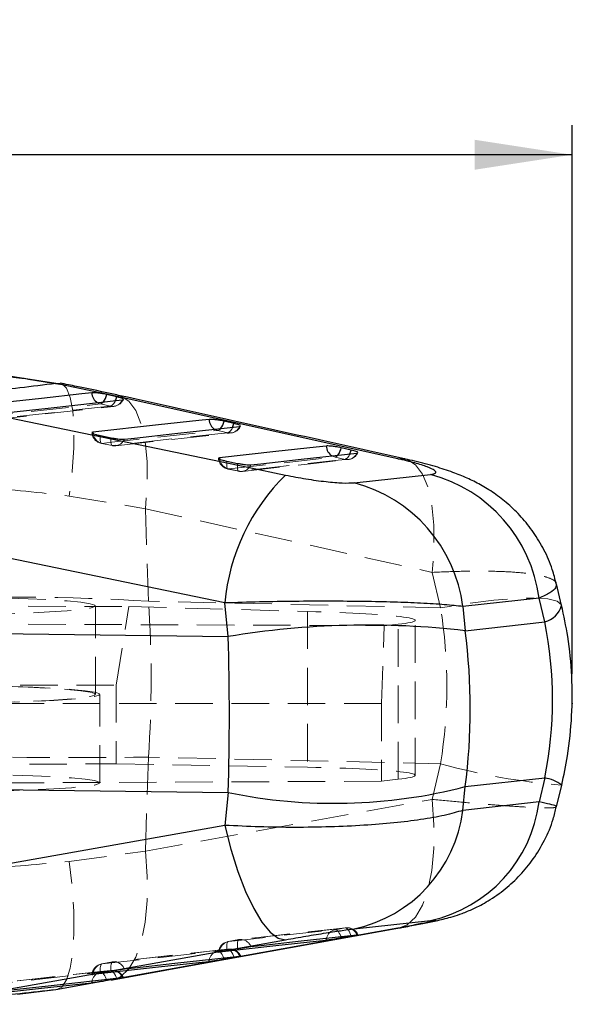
# Model space of a CAD drawing. Header units: millimetres. Extents: x 19 to 411, y 18 to 285.
# Tile 58 of 58: x 393 to 411, y 250 to 284. Entities that reach past the tile are written whole.
import ezdxf

# ---------------------------------------------------------------- set-up
doc = ezdxf.new("R2010")
doc.units = ezdxf.units.MM
doc.header["$PDSIZE"] = -1
doc.linetypes.add('HIDDEN', pattern=[1.905, 1.27, -0.635])
doc.layers.add('FORMATO', color=179, linetype='Continuous')
doc.styles.add('SLDTEXTSTYLE0', font='TXT', dxfattribs={"width": 0.75})
doc.dimstyles.new('SLDDIMSTYLE1', dxfattribs={"dimtxt": 3.5, "dimasz": 3.302, "dimexe": 0, "dimexo": 0.0625, "dimgap": 0.875, "dimtad": 1, "dimdec": 0, "dimrnd": 1e-09, "dimzin": 12, "dimdsep": 46, "dimtxsty": 'SLDTEXTSTYLE0', "dimsah": 1, "dimcen": 0.09, "dimadec": 0, "dimazin": 3, "dimtfac": 1, "dimtdec": 0, "dimtofl": 0, "dimtmove": 0, "dimatfit": 3, "dimfxl": 0, "dimfrac": 2, "dimtolj": 1, "dimtzin": 12, "dimarcsym": 0})

# ---------------------------------------------------------------- blocks, each defined once
blk = doc.blocks.new('_D_7')
at = {"layer": 'FORMATO'}
for p, q in [((279.174, 261.451), (279.174, 280.034)), ((411.468, 261.451), (411.468, 280.034)), ((411.468, 279.034), (279.174, 279.034))]:
    blk.add_line(p, q, dxfattribs=at)
for points in [[(279.174, 279.034), (282.476, 278.526), (282.476, 279.542)], [(411.468, 279.034), (408.166, 279.542), (408.166, 278.526)]]:
    blk.add_solid(points, dxfattribs=at)
at = {"layer": 'FORMATO', "insert": (344.021, 283.546), "char_height": 3.5, "attachment_point": 1, "style": 'SLDTEXTSTYLE0'}
blk.add_mtext('132', dxfattribs=at)

msp = doc.modelspace()

# ---------------------------------------------------------------- linework, layer by layer
at = {"color": 7, "linetype": 'Continuous', "lineweight": 25}
for p, q in [((393.981246, 271.288076), (392.08846, 271.575937)), ((395.851554, 270.893836), (393.981246, 271.288076)), ((396.041406, 270.836601), (395.70654, 270.912567)), ((405.567428, 268.739068), (395.851554, 270.893836)), ((400.013724, 269.935527), (399.678858, 270.011493)), ((395.240417, 269.636699), (395.206003, 269.626582)), ((395.493297, 269.523227), (395.854591, 269.450137)), ((403.986046, 269.034603), (403.65118, 269.110554)), ((399.779121, 268.656099), (400.140414, 268.582979)), ((404.090809, 267.926404), (406.668225, 268.20893)), ((399.706876, 263.857567), (388.830053, 266.107792)), ((411.113618, 263.77348), (410.940109, 264.504337)), ((399.817748, 262.720102), (399.706876, 263.857567)), ((410.350805, 264.019126), (407.772036, 263.736898)), ((407.772036, 263.736898), (407.851977, 262.916738)), ((410.54224, 263.212764), (410.350805, 264.019126)), ((407.851977, 262.916738), (410.54224, 263.212764)), ((388.692642, 262.862423), (399.817748, 262.720102)), ((407.851977, 257.636109), (410.54224, 257.93215)), ((410.54224, 257.93215), (410.350805, 257.11839)), ((388.692642, 257.581809), (399.817748, 257.439473)), ((399.817748, 257.439473), (399.706876, 256.325865)), ((407.772036, 256.833145), (407.851977, 257.636109)), ((410.943238, 256.950581), (411.116956, 257.689045)), ((410.350805, 257.11839), (407.772036, 256.833145)), ((399.706876, 256.325865), (388.830053, 254.393005)), ((404.090809, 252.819949), (406.668225, 253.104949)), ((405.567428, 252.845788), (395.851554, 251.09064)), ((405.567428, 252.845788), (405.621635, 252.853402)), ((403.986046, 252.571815), (403.65118, 252.510974)), ((399.779121, 252.088042), (400.140414, 252.1519)), ((400.013724, 251.85004), (399.678858, 251.789184)), ((395.851554, 251.09064), (393.981246, 250.757003)), ((395.493297, 251.330556), (395.854591, 251.394407)), ((396.041406, 251.128116), (395.70654, 251.06726)), ((395.851554, 251.09064), (395.905519, 251.098239)), ((393.981246, 250.757003), (392.688872, 250.593008))]:
    msp.add_line(p, q, dxfattribs=at)
at = {"color": 7, "linetype": 'HIDDEN', "lineweight": 18}
for p, q in [((394.111851, 271.257558), (393.059054, 271.428326)), ((395.497741, 270.596751), (395.832608, 270.520785)), ((399.470067, 269.695663), (399.804933, 269.619697)), ((395.901294, 269.187042), (395.539997, 269.260132)), ((403.442403, 268.79468), (403.777273, 268.718743)), ((400.187125, 268.319929), (399.825832, 268.393034)), ((394.436518, 267.474988), (397.014296, 267.047176)), ((397.014296, 267.047176), (406.731123, 264.892363)), ((397.116395, 263.916427), (397.014296, 267.047176)), ((406.731123, 264.892363), (407.015806, 263.693207)), ((351.136099, 263.93851), (396.457905, 263.731608)), ((395.320902, 260.761657), (395.320902, 263.7577)), ((407.015806, 263.693207), (397.116395, 263.916427)), ((396.027537, 261.075804), (396.457905, 263.731608)), ((396.457905, 263.731608), (402.505862, 263.569319)), ((402.505862, 263.569319), (402.505862, 258.291075)), ((351.136324, 263.310724), (405.100146, 263.086775)), ((405.014047, 260.449508), (405.100146, 263.086775)), ((405.100146, 263.086775), (405.580392, 263.137454)), ((405.580392, 257.886016), (405.580392, 263.137454)), ((406.152388, 258.02073), (406.152388, 263.267183)), ((350.866796, 261.085892), (396.027537, 261.075804)), ((396.027537, 261.075804), (396.027537, 258.408458)), ((395.474618, 257.765607), (395.474618, 260.761657)), ((405.014047, 260.449508), (350.865004, 260.437408)), ((405.014047, 260.449508), (405.014047, 257.821315)), ((351.176649, 258.223028), (396.027537, 258.408458)), ((396.027537, 258.408458), (402.505862, 258.291075)), ((397.116395, 258.635805), (397.014296, 255.447128)), ((407.015806, 258.412579), (397.116395, 258.635805)), ((406.731123, 257.202418), (407.015806, 258.412579)), ((405.014047, 257.821315), (351.176878, 257.574694)), ((405.580392, 257.886016), (405.014047, 257.821315)), ((397.014296, 255.447128), (406.731123, 257.202418)), ((394.436518, 255.105124), (397.014296, 255.447128)), ((403.80046, 252.856576), (400.210405, 252.459766)), ((403.442403, 252.792367), (403.777273, 252.853209)), ((400.184346, 252.456048), (399.823053, 252.392189)), ((400.187125, 252.456376), (399.825832, 252.392517)), ((400.187125, 252.456376), (400.184376, 252.456048)), ((399.828052, 252.134749), (395.924473, 251.70231)), ((399.470067, 252.07054), (399.804933, 252.131396)), ((399.823053, 252.392189), (399.825832, 252.392517)), ((395.855682, 251.412795), (391.638579, 250.944936)), ((395.497741, 251.348579), (395.832608, 251.409443)), ((395.898527, 251.6986), (395.537233, 251.634748)), ((395.537233, 251.634748), (395.539997, 251.635076)), ((395.901294, 251.698927), (395.539997, 251.635076)), ((395.901294, 251.698927), (395.898556, 251.6986))]:
    msp.add_line(p, q, dxfattribs=at)
at = {"color": 8, "linetype": 'Continuous', "lineweight": 25}
for p, q in [((393.981246, 271.288076), (394.124923, 271.303633)), ((395.240417, 269.636699), (395.246333, 269.587719)), ((399.526248, 268.769601), (399.532171, 268.720591)), ((405.567428, 268.739068), (405.813174, 268.733406)), ((403.65118, 252.510974), (403.635336, 252.561772)), ((403.978659, 252.596819), (403.986046, 252.571815)), ((399.678858, 251.789184), (399.663063, 251.839833)), ((400.006356, 251.87497), (400.013724, 251.85004)), ((395.70654, 251.06726), (395.690778, 251.117805)), ((396.034056, 251.153001), (396.041406, 251.128116))]:
    msp.add_line(p, q, dxfattribs=at)
at = {"color": 7, "linetype": 'HIDDEN', "lineweight": 18, "flags": 128}
for points in [[(394.124923, 271.303633), (394.179439, 271.287018), (394.34447, 271.128753), (394.471115, 270.818287), (394.555355, 270.365485), (394.594522, 269.784668), (394.587381, 269.094267), (394.534146, 268.316144), (394.436518, 267.474988)], [(396.102173, 270.886952), (396.169262, 270.868251), (396.451214, 270.691284), (396.688765, 270.368346), (396.874631, 269.909376), (397.003112, 269.328409), (397.070265, 268.643299), (397.074031, 267.875025), (397.014296, 267.047176)], [(391.254166, 270.127156), (391.595369, 270.164916), (392.960178, 270.315939), (395.497741, 270.596751)], [(395.832608, 270.520785), (395.491405, 270.483026), (394.126596, 270.331988), (391.61546, 270.054066)], [(391.728012, 270.04745), (394.67998, 270.374158), (395.945111, 270.514184)], [(395.39711, 270.637089), (395.439455, 270.615706), (395.497741, 270.596751)], [(395.493297, 269.523227), (395.488286, 269.463697), (395.486498, 269.409352), (395.487974, 269.361684), (395.492675, 269.321957), (395.500476, 269.291246), (395.511167, 269.270384), (395.524459, 269.259909), (395.539997, 269.260132)], [(395.539997, 269.260132), (395.881204, 269.297951), (397.246016, 269.449183), (399.470067, 269.695663)], [(395.901294, 269.187042), (395.885756, 269.186819), (395.872461, 269.197294), (395.861769, 269.218156), (395.853968, 269.248867), (395.849267, 269.288593), (395.847792, 269.336262), (395.84958, 269.390607), (395.854591, 269.450137)], [(399.804933, 269.619697), (399.46373, 269.581878), (398.098914, 269.430616), (395.901294, 269.187042)], [(396.013906, 269.180426), (398.74641, 269.483292), (399.917485, 269.613111)], [(399.369603, 269.735882), (399.411781, 269.714603), (399.470067, 269.695663)], [(395.52738, 269.259104), (395.780286, 269.207933), (395.888673, 269.186014)], [(399.825832, 268.393034), (400.167039, 268.430927), (401.531866, 268.582502), (403.442403, 268.79468)], [(403.342189, 268.834764), (403.384117, 268.813634), (403.442403, 268.79468)], [(399.779121, 268.656099), (399.77411, 268.596554), (399.772322, 268.542224), (399.773797, 268.494555), (399.778502, 268.454844), (399.786303, 268.424132), (399.796998, 268.403271), (399.81029, 268.39281), (399.825832, 268.393034)], [(400.187125, 268.319929), (400.171587, 268.319705), (400.158292, 268.330166), (400.1476, 268.351027), (400.139796, 268.381739), (400.135094, 268.42145), (400.133615, 268.469119), (400.135407, 268.523449), (400.140414, 268.582979)], [(403.777273, 268.718743), (403.436063, 268.680835), (402.071236, 268.52923), (400.187125, 268.319929)], [(400.299838, 268.313327), (402.812874, 268.592501), (403.889893, 268.712157)], [(405.813174, 268.733406), (405.885244, 268.713662), (406.167319, 268.5368), (406.405008, 268.213937), (406.591008, 267.754966), (406.719619, 267.173955), (406.786894, 266.488755), (406.790769, 265.720361), (406.731123, 264.892363)], [(399.813199, 268.392005), (400.066106, 268.340835), (400.174493, 268.3189)], [(389.420902, 263.454953), (390.392007, 263.45908), (391.336629, 263.471359), (392.228989, 263.491446), (393.044757, 263.518789), (393.76167, 263.55266), (394.360183, 263.592118), (394.823963, 263.636091), (395.140363, 263.683388), (395.300748, 263.732695), (395.300748, 263.782704), (395.140363, 263.832027), (394.823963, 263.879308), (394.360183, 263.923281), (393.76167, 263.96274), (393.044757, 263.99661), (392.228989, 264.023954), (391.336629, 264.04404), (390.392007, 264.056319), (389.420902, 264.060447)], [(411.113618, 263.77348), (411.105564, 263.797158), (410.959048, 263.916352), (410.647919, 263.99208), (410.179762, 264.022508), (409.565969, 264.006907), (408.821506, 263.945648), (407.964489, 263.840222), (407.015806, 263.693207)], [(389.420902, 260.45891), (390.392007, 260.463038), (391.336629, 260.475317), (392.228989, 260.495403), (393.044757, 260.522747), (393.76167, 260.556602), (394.360183, 260.596061), (394.823963, 260.640034), (395.140363, 260.68733), (395.300748, 260.736653), (395.300748, 260.786647), (395.140363, 260.835969), (394.823963, 260.883266), (394.360183, 260.927239), (393.76167, 260.966697), (393.044757, 261.000553), (392.228989, 261.027911), (391.336629, 261.047998), (390.392007, 261.060262), (389.420902, 261.064389)], [(389.574619, 260.45891), (390.545728, 260.463038), (391.490346, 260.475317), (392.382709, 260.495403), (393.198473, 260.522747), (393.915391, 260.556602), (394.5139, 260.596061), (394.97768, 260.640034), (395.29408, 260.68733), (395.454468, 260.736653), (395.454468, 260.786647), (395.29408, 260.835969), (394.97768, 260.883266), (394.5139, 260.927239), (393.915391, 260.966697), (393.198473, 261.000553), (392.382709, 261.027911), (391.490346, 261.047998), (390.545728, 261.060262), (389.574619, 261.064389)], [(389.574619, 257.462861), (390.545728, 257.466988), (391.490346, 257.479267), (392.382709, 257.499346), (393.198473, 257.526697), (393.915391, 257.56056), (394.5139, 257.600018), (394.97768, 257.643992), (395.29408, 257.691288), (395.454468, 257.740603), (395.454468, 257.790604), (395.29408, 257.839927), (394.97768, 257.887216), (394.5139, 257.931189), (393.915391, 257.970647), (393.198473, 258.00451), (392.382709, 258.031861), (391.490346, 258.051948), (390.545728, 258.064219), (389.574619, 258.068347)], [(405.621635, 252.853402), (405.885244, 252.956116), (406.167319, 253.216506), (406.405008, 253.618987), (406.591008, 254.151204), (406.719619, 254.796827), (406.786894, 255.536051), (406.790769, 256.346205), (406.731123, 257.202418)], [(395.905519, 251.098239), (396.169262, 251.201124), (396.451214, 251.461619), (396.688765, 251.864144), (396.874631, 252.396347), (397.003112, 253.041917), (397.070265, 253.781044), (397.074031, 254.591057), (397.014296, 255.447128)], [(393.981246, 250.757003), (394.179439, 250.848399), (394.34447, 251.095416), (394.471115, 251.490222), (394.555355, 252.020308), (394.594522, 252.668874), (394.587381, 253.415355), (394.534146, 254.236111), (394.436518, 255.105124)], [(399.825832, 252.392517), (400.167039, 252.430239), (401.531866, 252.581143), (403.442403, 252.792367)], [(403.777273, 252.853209), (403.436063, 252.815494), (402.071236, 252.664634), (400.187125, 252.456376)], [(403.635336, 252.561772), (403.631764, 252.571912), (403.609077, 252.628015), (403.58373, 252.67777), (403.556405, 252.719843), (403.527839, 252.753103), (403.498793, 252.776654), (403.47006, 252.789864), (403.442403, 252.792367)], [(403.777273, 252.853209), (403.804926, 252.850705), (403.833663, 252.837495), (403.862706, 252.813944), (403.891275, 252.780685), (403.9186, 252.738611), (403.943943, 252.688849), (403.96663, 252.632746), (403.978659, 252.596819)], [(400.184376, 252.456048), (400.171587, 252.449961), (400.158292, 252.432959), (400.1476, 252.405816), (400.139796, 252.369271), (400.135094, 252.324307), (400.133615, 252.272123), (400.135407, 252.214135), (400.140414, 252.1519)], [(395.539997, 251.635076), (395.881204, 251.672888), (397.246016, 251.824112), (399.470067, 252.07054)], [(399.804933, 252.131396), (399.46373, 252.093592), (398.098914, 251.942398), (395.901294, 251.698927)], [(399.663063, 251.839833), (399.659438, 251.850115), (399.636747, 251.906218), (399.611397, 251.955965), (399.584072, 251.998039), (399.555503, 252.03129), (399.526456, 252.054834), (399.49772, 252.068037), (399.470067, 252.07054)], [(399.779121, 252.088042), (399.77411, 252.150276), (399.772322, 252.208264), (399.773797, 252.260441), (399.778502, 252.305412), (399.786303, 252.341957), (399.796998, 252.3691), (399.81029, 252.386102), (399.823053, 252.392189)], [(399.804933, 252.131396), (399.83259, 252.128893), (399.861323, 252.115691), (399.890369, 252.092147), (399.918938, 252.058895), (399.946263, 252.016821), (399.971614, 251.967066), (399.994304, 251.910971), (400.006356, 251.87497)], [(395.832608, 251.409443), (395.491405, 251.371594), (394.126596, 251.220168), (391.61546, 250.941561)], [(395.493297, 251.330556), (395.488286, 251.392798), (395.486498, 251.450793), (395.487974, 251.502977), (395.492675, 251.547949), (395.500476, 251.584501), (395.511167, 251.611644), (395.524459, 251.628661), (395.537233, 251.634748)], [(395.832608, 251.409443), (395.86026, 251.406947), (395.888997, 251.393752), (395.918043, 251.370215), (395.946613, 251.336963), (395.973941, 251.294897), (395.999292, 251.245142), (396.021986, 251.189047), (396.034056, 251.153001)], [(395.898556, 251.6986), (395.885756, 251.692505), (395.872461, 251.675495), (395.861769, 251.648353), (395.853968, 251.6118), (395.849267, 251.566829), (395.847792, 251.514637), (395.84958, 251.45665), (395.854591, 251.394407)], [(391.254166, 250.877717), (391.595369, 250.915573), (392.960178, 251.067014), (395.497741, 251.348579)], [(395.690778, 251.117805), (395.68712, 251.128191), (395.664426, 251.184286), (395.639075, 251.234034), (395.611746, 251.2761), (395.583177, 251.309352), (395.554131, 251.332888), (395.525394, 251.346083), (395.497741, 251.348579)]]:
    msp.add_lwpolyline(points, dxfattribs=at)
at = {"color": 7, "linetype": 'Continuous', "lineweight": 25, "flags": 128}
for points in [[(395.19812, 270.973274), (394.856921, 270.935514), (393.492123, 270.784491), (390.954586, 270.503709)], [(390.887803, 270.43792), (400.487321, 268.451863), (401.764689, 268.187502)], [(392.016294, 270.269477), (392.357493, 270.307252), (393.722294, 270.45832), (396.233415, 270.736271)], [(399.170427, 270.072171), (398.829227, 270.034367), (397.46443, 269.883135), (395.240417, 269.636699)], [(396.302125, 269.402438), (396.643324, 269.440257), (398.008129, 269.591564), (400.20573, 269.835183)], [(403.142737, 269.171172), (402.801538, 269.133294), (401.436741, 268.981749), (399.526248, 268.769601)], [(400.587956, 268.53531), (400.929159, 268.573233), (402.293971, 268.724883), (404.178051, 268.934229)], [(399.706876, 256.325865), (399.914561, 255.515107), (400.151303, 254.760624), (400.410229, 254.084305), (400.68383, 253.505775), (400.964165, 253.041828), (401.243104, 252.705911), (401.51255, 252.50777), (401.764689, 252.453165)], [(395.90594, 251.098314), (398.243981, 251.520769), (405.62213, 252.853157)], [(390.887803, 250.520253), (400.487321, 252.226101), (401.764689, 252.453165)], [(403.142737, 252.430105), (402.801538, 252.392375), (401.436741, 252.241449), (399.526248, 252.03018)], [(400.587956, 252.221943), (400.929159, 252.259651), (402.293971, 252.410465), (404.178051, 252.618664)], [(396.302125, 251.46448), (396.643324, 251.502269), (398.008129, 251.653449), (400.20573, 251.896867)], [(399.170427, 251.708263), (398.829227, 251.670459), (397.46443, 251.519212), (395.240417, 251.272754)], [(392.016294, 250.707099), (392.357493, 250.744948), (393.722294, 250.896358), (396.233415, 251.174928)], [(395.19812, 250.986302), (394.856921, 250.948445), (393.492123, 250.79699), (390.954586, 250.515395)]]:
    msp.add_lwpolyline(points, dxfattribs=at)
at = {"color": 8, "linetype": 'Continuous', "lineweight": 25, "flags": 128}
for points in [[(403.142737, 252.430105), (403.152013, 252.495603), (403.15512, 252.508753)], [(399.170427, 251.708263), (399.179699, 251.773769), (399.182746, 251.78668)], [(395.19812, 250.986302), (395.207388, 251.051807), (395.210395, 251.064563)]]:
    msp.add_lwpolyline(points, dxfattribs=at)
at = {"color": 8, "linetype": 'Continuous', "lineweight": 25}
for centre, radius, start, end in [((395.613827, 270.992349), 0.416144, 182.6272553, 238.6158664), ((395.020872, 271.078634), 0.705492, 323.9700007, 346.3852433), ((395.15524, 271.076842), 0.918153, 336.1671133, 344.8316158), ((399.586187, 270.091287), 0.416199, 182.6325709, 238.6419685), ((398.99317, 270.17755), 0.705509, 323.9616357, 346.3864786), ((399.130872, 270.174612), 0.914653, 336.1464056, 344.8472474), ((403.558465, 269.190321), 0.416168, 182.6372122, 238.6890255), ((402.96523, 269.276672), 0.705778, 323.9549031, 346.3866565), ((403.100186, 269.274666), 0.917812, 336.1606712, 344.8373297), ((410.338793, 263.991559), 0.80493, 284.6403917, 344.2804447), ((410.344987, 256.66483), 1.28258, 52.9943897, 81.1531376)]:
    msp.add_arc(centre, radius, start, end, dxfattribs=at)
at = {"color": 7, "linetype": 'HIDDEN', "lineweight": 18}
for centre, radius, start, end in [((395.90045, 270.917714), 0.406, 276.3157198, 335.3404972), ((395.452343, 270.759331), 0.168799, 285.6018233, 325.4735323), ((395.905432, 270.865829), 0.352645, 258.0822298, 338.4452632), ((395.715812, 270.787209), 0.2909, 293.6718274, 343.7573847), ((399.424735, 269.858122), 0.168665, 285.5910195, 325.4549921), ((399.87776, 269.964719), 0.352624, 258.0809898, 338.4478359), ((399.688149, 269.886079), 0.290858, 293.6731134, 343.7573695), ((399.872757, 270.016622), 0.406, 276.3250263, 335.3297277), ((395.607885, 269.657042), 0.406, 185.4862714, 258.5629755), ((395.643896, 269.648693), 0.402212, 188.7194304, 255.0296819), ((395.96918, 269.583949), 0.406, 258.5628975, 270), ((395.974188, 269.532045), 0.35262, 258.0698815, 338.4351153), ((395.96918, 269.583949), 0.406, 270, 276.3246767), ((399.893716, 268.78994), 0.406, 185.4873834, 258.5616941), ((403.396899, 268.957326), 0.168892, 285.6302341, 325.3816), ((403.850092, 269.063752), 0.35261, 258.081962, 338.4490849), ((403.660534, 268.985045), 0.290766, 293.6713951, 343.7564179), ((403.845064, 269.115661), 0.406, 276.3392258, 335.2901108), ((399.929759, 268.78162), 0.402244, 188.7267577, 255.0268139), ((400.260025, 268.664929), 0.352618, 258.0688003, 338.4328909), ((400.255011, 268.716839), 0.406, 258.5615372, 270), ((400.255011, 268.716839), 0.406, 270, 276.3388633), ((359.746395, 261.276116), 37.463157, 355.9585847, 4.0414153), ((412.702, 278.65898), 21.029731, 254.3126249, 265.6774486), ((403.517344, 252.42915), 0.370867, 101.6579242, 167.6055547), ((403.831684, 252.486497), 0.370727, 20.8860218, 98.4397098), ((403.845064, 252.453061), 0.406, 24.4019143, 96.3073126), ((400.255011, 252.05624), 0.406, 96.3076751, 100.0233237), ((400.241639, 252.089699), 0.370707, 20.899826, 98.4562093), ((399.545044, 251.707307), 0.370891, 101.663019, 167.6426764), ((399.893716, 251.992383), 0.406, 100.0231654, 174.7038348), ((399.908496, 252.019151), 0.382407, 102.4840202, 178.3473075), ((399.859349, 251.764656), 0.370755, 20.8914781, 98.4397487), ((399.872757, 251.731247), 0.406, 24.4023177, 96.321513), ((395.607885, 251.234944), 0.406, 100.021872, 174.7046684), ((395.622639, 251.261732), 0.382382, 102.4815421, 178.348171), ((395.887038, 251.042702), 0.370757, 20.8938068, 98.4419865), ((395.90045, 251.009302), 0.406, 24.4036711, 96.3308193), ((395.96918, 251.298793), 0.406, 96.3218627, 100.0219506), ((395.955792, 251.332231), 0.370724, 20.899626, 98.4532351), ((395.572704, 250.985371), 0.370863, 101.6615756, 167.6704905)]:
    msp.add_arc(centre, radius, start, end, dxfattribs=at)
at = {"color": 7, "linetype": 'Continuous', "lineweight": 25}
for centre, radius, start, end in [((406.574766, 263.247542), 6.894929, 134.2367913, 174.9241495), ((405.380066, 263.363435), 5.013799, 7.5145111, 75.1124494), ((402.801075, 263.081083), 5.014035, 7.5155792, 75.0945541), ((404.541013, 233.966227), 29.139227, 83.4756373, 99.3284023), ((403.412404, 274.798812), 17.727611, 258.3009203, 284.5031192), ((405.675361, 257.712181), 4.713, 282.1613314, 352.7620724), ((403.096429, 257.427032), 4.713173, 282.1797171, 352.7611551)]:
    msp.add_arc(centre, radius, start, end, dxfattribs=at)
at = {"color": 7, "linetype": 'HIDDEN', "lineweight": 18}
for centre, major_axis, ratio, start_param, end_param in [((389.799434, 260.41877), (18.415942, 0.493362), 0.195669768, 1.15696951, 1.625156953), ((400.062388, 263.293725), (6.09, -0.026608), 0.051311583, 5.846529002, 7.441349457), ((393.497651, 260.517343), (2.533776, 15.044044), 0.896754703, 4.723508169, 5.072574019), ((389.799434, 260.41877), (18.416139, -0.485642), 0.094118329, 4.655268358, 5.123455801), ((400.062388, 257.994191), (6.09, 0.026608), 0.051311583, 5.84608063, 7.440901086)]:
    msp.add_ellipse(centre, major_axis=major_axis, ratio=ratio, start_param=start_param, end_param=end_param, dxfattribs=at)
at = {"color": 7, "linetype": 'Continuous', "lineweight": 25}
for centre, major_axis, ratio, start_param, end_param in [((393.497651, 260.517343), (17.306187, 0.245184), 0.878475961, 6.096207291, 6.445273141), ((397.048941, 260.908127), (-0.957609, 15.202893), 0.718798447, 4.450448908, 4.799514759), ((397.048941, 260.908127), (-0.160755, 15.228162), 0.184324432, 4.480647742, 4.829713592)]:
    msp.add_ellipse(centre, major_axis=major_axis, ratio=ratio, start_param=start_param, end_param=end_param, dxfattribs=at)
at = {"color": 7, "linetype": 'HIDDEN', "lineweight": 18}
for points, knots in [([(392.82356, 271.464133), (392.332913, 271.513551), (391.334601, 271.6141), (389.972024, 271.640963), (389.108465, 271.591566), (388.757089, 271.571466)], [0, 0, 0, 0, 0.364363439, 0.741364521, 1, 1, 1, 1]), ([(388.581848, 267.687717), (389.55473, 267.731868), (391.531013, 267.821556), (393.458097, 267.591694), (394.436518, 267.474988)], [0, 0, 0, 0, 0.492279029, 1, 1, 1, 1]), ([(406.731123, 264.892363), (407.065738, 264.906403), (407.734958, 264.934481), (408.61874, 264.93791), (409.383899, 264.912414), (410.009428, 264.857605), (410.488487, 264.775125), (410.798313, 264.664868), (410.942151, 264.571683), (410.929197, 264.510434), (410.927264, 264.501297)], [0, 0, 0, 0, 0.141478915, 0.28295423, 0.421522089, 0.560086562, 0.697505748, 0.834923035, 0.975374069, 1, 1, 1, 1]), ([(406.731123, 257.202418), (407.061799, 257.171209), (407.73149, 257.108004), (408.611693, 257.033421), (409.381771, 256.975199), (410.004724, 256.936731), (410.487202, 256.917021), (410.797938, 256.918485), (410.946237, 256.931386), (410.928251, 256.950333), (410.923665, 256.955163)], [0, 0, 0, 0, 0.136835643, 0.277122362, 0.411189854, 0.548542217, 0.681507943, 0.817713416, 0.953530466, 1, 1, 1, 1]), ([(388.581848, 254.949966), (389.55473, 254.907101), (391.531014, 254.820027), (393.458097, 255.009119), (394.436518, 255.105124)], [0, 0, 0, 0, 0.492278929, 1, 1, 1, 1])]:
    msp.add_open_spline(points, degree=3, knots=knots, dxfattribs=at)
at = {"color": 7, "linetype": 'Continuous', "lineweight": 25}
for points, knots in [([(393.059054, 271.428326), (392.99161, 271.441512), (392.913768, 271.456732), (392.83419, 271.463261), (392.82356, 271.464133)], [0, 0, 0, 0, 0.866421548, 1, 1, 1, 1]), ([(393.981246, 271.288076), (393.171922, 271.188943), (391.660237, 271.003778), (390.151049, 270.81805), (389.449848, 270.731756)], [0, 0, 0, 0, 0.535379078, 1, 1, 1, 1]), ([(396.099849, 270.88643), (396.08145, 270.890574), (395.622123, 270.994019), (394.965618, 271.134473), (394.31176, 271.263618), (394.124406, 271.300623)], [0, 0, 0, 0, 0.0289104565, 0.7217465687, 1, 1, 1, 1]), ([(395.70654, 270.912567), (395.672455, 270.919871), (395.59726, 270.935984), (395.471295, 270.95648), (395.348323, 270.970973), (395.252881, 270.976716), (395.214742, 270.974319), (395.19812, 270.973274)], [0, 0, 0, 0, 0.180176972, 0.397496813, 0.614813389, 0.832130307, 1, 1, 1, 1]), ([(396.259299, 270.765641), (396.244777, 270.773484), (396.215734, 270.78917), (396.133229, 270.814694), (396.068195, 270.83021), (396.041406, 270.836601)], [0, 0, 0, 0, 0.370312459, 0.740625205, 1, 1, 1, 1]), ([(405.818736, 268.732199), (405.808617, 268.734439), (402.569701, 269.451458), (399.331044, 270.17032), (396.102505, 270.886937)], [0, 0, 0, 0, 0.003124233, 1, 1, 1, 1]), ([(396.233415, 270.736271), (396.233682, 270.736301), (396.252329, 270.738378), (396.272161, 270.741494), (396.267794, 270.748631), (396.267297, 270.749444)], [0, 0, 0, 0, 0.012712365, 0.887641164, 1, 1, 1, 1]), ([(399.678858, 270.011493), (399.644771, 270.018798), (399.569573, 270.034914), (399.4436, 270.055387), (399.32063, 270.069885), (399.22519, 270.075633), (399.187049, 270.073222), (399.170427, 270.072171)], [0, 0, 0, 0, 0.180187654, 0.397507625, 0.614824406, 0.832139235, 1, 1, 1, 1]), ([(400.232056, 269.864255), (400.217736, 269.872077), (400.189094, 269.88772), (400.106596, 269.913347), (400.041048, 269.929002), (400.013724, 269.935527)], [0, 0, 0, 0, 0.368345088, 0.736695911, 1, 1, 1, 1]), ([(400.20573, 269.835183), (400.223687, 269.837562), (400.244204, 269.84028), (400.239919, 269.847513), (400.239384, 269.848415)], [0, 0, 0, 0, 0.875197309, 1, 1, 1, 1]), ([(395.208674, 269.619727), (395.208659, 269.616144), (395.208622, 269.606829), (395.257692, 269.58451), (395.344508, 269.556979), (395.431564, 269.53594), (395.483252, 269.525296), (395.493297, 269.523227)], [0, 0, 0, 0, 0.161647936, 0.420295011, 0.67895158, 0.937608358, 1, 1, 1, 1]), ([(395.854591, 269.450137), (395.886106, 269.44408), (395.960442, 269.429794), (396.080354, 269.412422), (396.196091, 269.401242), (396.267335, 269.399492), (396.294711, 269.401811), (396.302125, 269.402438)], [0, 0, 0, 0, 0.179191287, 0.42266286, 0.666123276, 0.909590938, 1, 1, 1, 1]), ([(403.65118, 269.110554), (403.617088, 269.11786), (403.541886, 269.133976), (403.415907, 269.154433), (403.292935, 269.168916), (403.197498, 269.174652), (403.159358, 269.172228), (403.142737, 269.171172)], [0, 0, 0, 0, 0.180210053, 0.397523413, 0.6148346, 0.832149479, 1, 1, 1, 1]), ([(399.526248, 268.769601), (399.511943, 268.766779), (399.482836, 268.761038), (399.492153, 268.742142), (399.542129, 268.717643), (399.630523, 268.689822), (399.717238, 268.668815), (399.769006, 268.658177), (399.779121, 268.656099)], [0, 0, 0, 0, 0.185507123, 0.377477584, 0.569451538, 0.761422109, 0.953387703, 1, 1, 1, 1]), ([(404.205909, 268.962198), (404.192314, 268.969929), (404.165125, 268.985389), (404.08271, 269.011453), (404.015304, 269.027596), (403.986046, 269.034603)], [0, 0, 0, 0, 0.36141087, 0.722820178, 1, 1, 1, 1]), ([(404.178051, 268.934229), (404.194959, 268.936497), (404.215326, 268.939229), (404.211585, 268.946381), (404.210949, 268.947595)], [0, 0, 0, 0, 0.830133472, 1, 1, 1, 1]), ([(406.668225, 268.20893), (406.740206, 268.222981), (406.884233, 268.251095), (406.833789, 268.344098), (406.585603, 268.462792), (406.156563, 268.600425), (405.766623, 268.692191), (405.567428, 268.739068)], [0, 0, 0, 0, 0.197327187, 0.39483362, 0.589882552, 0.790498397, 1, 1, 1, 1]), ([(400.140414, 268.582979), (400.145436, 268.581972), (400.192524, 268.572536), (400.286519, 268.55621), (400.412632, 268.540024), (400.521505, 268.531804), (400.565913, 268.534147), (400.587956, 268.53531)], [0, 0, 0, 0, 0.029082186, 0.272685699, 0.516293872, 0.759902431, 1, 1, 1, 1]), ([(410.927927, 264.501476), (410.889026, 264.665479), (410.794447, 265.064217), (410.532442, 265.652128), (410.178089, 266.248001), (409.764151, 266.767184), (409.311946, 267.209633), (408.84141, 267.572753), (408.370931, 267.862179), (407.902558, 268.094494), (407.396607, 268.298052), (406.820993, 268.483119), (406.283344, 268.628797), (405.922072, 268.706785), (405.81256, 268.730426)], [0, 0, 0, 0, 0.068740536, 0.167127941, 0.261441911, 0.351821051, 0.438337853, 0.521022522, 0.597298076, 0.670295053, 0.748421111, 0.844724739, 0.952931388, 1, 1, 1, 1]), ([(401.764689, 268.187502), (401.99422, 268.142943), (402.453773, 268.053731), (403.135706, 267.960631), (403.731195, 267.909384), (403.968994, 267.920639), (404.090809, 267.926404)], [0, 0, 0, 0, 0.2534150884, 0.507371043, 0.7476451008, 1, 1, 1, 1]), ([(407.772036, 263.736898), (407.574021, 263.757961), (407.177993, 263.800087), (406.373333, 263.848675), (405.450623, 263.884606), (404.416687, 263.907613), (403.280463, 263.916741), (402.085344, 263.911366), (400.877389, 263.892548), (400.097051, 263.869228), (399.706876, 263.857567)], [0, 0, 0, 0, 0.12778302, 0.255563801, 0.377300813, 0.499038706, 0.625861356, 0.752687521, 0.876341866, 1, 1, 1, 1]), ([(411.116956, 257.689045), (411.186921, 258.019231), (411.350719, 258.79224), (411.474563, 260.029048), (411.476611, 261.380273), (411.35568, 262.633784), (411.188194, 263.422354), (411.113618, 263.77348)], [0, 0, 0, 0, 0.164836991, 0.385904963, 0.605652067, 0.824409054, 1, 1, 1, 1]), ([(407.772036, 256.833145), (407.57402, 256.775365), (407.177991, 256.659805), (406.373335, 256.517726), (405.450623, 256.404269), (404.416686, 256.320372), (403.280463, 256.268609), (402.085344, 256.251677), (400.877389, 256.268069), (400.097051, 256.306599), (399.706876, 256.325865)], [0, 0, 0, 0, 0.127782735, 0.255563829, 0.37730081, 0.49903865, 0.625861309, 0.752687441, 0.876341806, 1, 1, 1, 1]), ([(405.618729, 252.853142), (405.644746, 252.857756), (405.865871, 252.896976), (406.240226, 252.967479), (406.728189, 253.064461), (407.062089, 253.13691), (407.432639, 253.237361), (407.763255, 253.347072), (408.168485, 253.514286), (408.669609, 253.779623), (409.206894, 254.157475), (409.719961, 254.63579), (410.171853, 255.188172), (410.550652, 255.826469), (410.812839, 256.424359), (410.898056, 256.814721), (410.928471, 256.954046)], [0, 0, 0, 0, 0.010568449, 0.0898237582, 0.1709245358, 0.2637727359, 0.307136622, 0.3513635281, 0.4051818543, 0.478951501, 0.570868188, 0.6585279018, 0.7494952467, 0.8457446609, 0.9449445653, 1, 1, 1, 1]), ([(406.668225, 253.104949), (406.740206, 253.111606), (406.884233, 253.124927), (406.833789, 253.098541), (406.585603, 253.040289), (406.156563, 252.953856), (405.766623, 252.882327), (405.567428, 252.845788)], [0, 0, 0, 0, 0.1973258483, 0.3948326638, 0.5898822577, 0.7904983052, 1, 1, 1, 1]), ([(401.764689, 252.453165), (401.99422, 252.493347), (402.453773, 252.573796), (403.135706, 252.684847), (403.731194, 252.775424), (403.968994, 252.804867), (404.090809, 252.819949)], [0, 0, 0, 0, 0.25341508, 0.507371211, 0.747645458, 1, 1, 1, 1]), ([(403.65118, 252.510974), (403.617088, 252.504871), (403.541884, 252.491408), (403.415908, 252.470217), (403.292936, 252.45071), (403.197497, 252.436709), (403.159358, 252.43211), (403.142737, 252.430105)], [0, 0, 0, 0, 0.180208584, 0.397523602, 0.614833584, 0.832146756, 1, 1, 1, 1]), ([(404.178051, 252.618664), (404.192144, 252.619972), (404.2211, 252.62266), (404.212729, 252.617603), (404.16329, 252.605862), (404.083045, 252.589685), (404.015405, 252.577224), (403.986046, 252.571815)], [0, 0, 0, 0, 0.201078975, 0.413163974, 0.625250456, 0.837338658, 1, 1, 1, 1]), ([(399.526248, 252.03018), (399.511944, 252.028856), (399.482836, 252.026162), (399.492152, 252.031413), (399.542131, 252.043276), (399.630521, 252.061009), (399.717243, 252.077047), (399.769006, 252.086244), (399.779121, 252.088042)], [0, 0, 0, 0, 0.18550689, 0.377478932, 0.569446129, 0.76141628, 0.953382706, 1, 1, 1, 1]), ([(400.140414, 252.1519), (400.145436, 252.152786), (400.192523, 252.161094), (400.286517, 252.17714), (400.412633, 252.197458), (400.521504, 252.213779), (400.565913, 252.219235), (400.587956, 252.221943)], [0, 0, 0, 0, 0.029082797, 0.272689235, 0.516294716, 0.75990373, 1, 1, 1, 1]), ([(399.678858, 251.789184), (399.644771, 251.783078), (399.569573, 251.769607), (399.443602, 251.748416), (399.320629, 251.728886), (399.22519, 251.714886), (399.187049, 251.710273), (399.170427, 251.708263)], [0, 0, 0, 0, 0.180188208, 0.397508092, 0.614821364, 0.832136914, 1, 1, 1, 1]), ([(400.232056, 251.894289), (400.217736, 251.890724), (400.189094, 251.883592), (400.106596, 251.867145), (400.041048, 251.855072), (400.013724, 251.85004)], [0, 0, 0, 0, 0.368345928, 0.736697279, 1, 1, 1, 1]), ([(400.20573, 251.896867), (400.223051, 251.898661), (400.245049, 251.90094), (400.23948, 251.898478), (400.238296, 251.897955)], [0, 0, 0, 0, 0.787375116, 1, 1, 1, 1]), ([(395.854591, 251.394407), (395.886106, 251.399911), (395.960441, 251.412892), (396.080355, 251.432629), (396.19609, 251.450511), (396.267336, 251.460438), (396.294711, 251.463619), (396.302125, 251.46448)], [0, 0, 0, 0, 0.179192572, 0.422662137, 0.666122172, 0.909587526, 1, 1, 1, 1]), ([(395.70654, 251.06726), (395.672456, 251.061154), (395.597261, 251.047684), (395.471293, 251.026486), (395.348323, 251.006938), (395.252882, 250.992934), (395.214742, 250.988315), (395.19812, 250.986302)], [0, 0, 0, 0, 0.180178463, 0.397496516, 0.614814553, 0.832131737, 1, 1, 1, 1]), ([(395.240417, 251.272754), (395.226095, 251.271427), (395.196977, 251.268729), (395.206372, 251.273968), (395.25641, 251.285841), (395.344865, 251.303551), (395.431546, 251.319606), (395.483249, 251.328774), (395.493297, 251.330556)], [0, 0, 0, 0, 0.185816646, 0.377786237, 0.569755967, 0.761723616, 0.953694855, 1, 1, 1, 1]), ([(396.233415, 251.174928), (396.233683, 251.174958), (396.252341, 251.177043), (396.275876, 251.178625), (396.266533, 251.173417), (396.213782, 251.161139), (396.133551, 251.145087), (396.068289, 251.133067), (396.041406, 251.128116)], [0, 0, 0, 0, 0.003084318, 0.215175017, 0.427265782, 0.639356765, 0.851446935, 1, 1, 1, 1]), ([(393.981246, 250.757003), (393.171922, 250.669177), (391.660238, 250.505132), (390.151049, 250.341541), (389.449848, 250.265533)], [0, 0, 0, 0, 0.535379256, 1, 1, 1, 1])]:
    msp.add_open_spline(points, degree=3, knots=knots, dxfattribs=at)
at = {"color": 8, "linetype": 'Continuous', "lineweight": 25}
for points, knots in [([(410.927264, 264.501297), (410.930319, 264.459602), (410.937051, 264.367695), (410.745559, 264.204576), (410.482391, 264.080943), (410.350805, 264.019126)], [0, 0, 0, 0, 0.2933847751, 0.6466895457, 1, 1, 1, 1]), ([(410.923665, 256.955163), (410.925543, 256.963588), (410.930149, 256.984259), (410.746548, 257.038494), (410.483809, 257.091538), (410.350805, 257.11839)], [0, 0, 0, 0, 0.253596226, 0.622156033, 1, 1, 1, 1])]:
    msp.add_open_spline(points, degree=3, knots=knots, dxfattribs=at)
at = {"layer": 'FORMATO'}
msp.add_point((411.467957, 260.450948), dxfattribs=at)

# ---------------------------------------------------------------- dimensions: what is measured, and where the dimension line sits
dim = msp.add_linear_dim(base=(279.173849, 279.033932), p1=(411.467957, 260.450948), p2=(279.173849, 260.450948), angle=0, dimstyle='SLDDIMSTYLE1', dxfattribs=at)
dim.commit()
dim.dimension.update_dxf_attribs({"geometry": '_D_7', "text_midpoint": (347.899956, 279.033932), "dimtype": 160})

doc.saveas('drawing.dxf')
